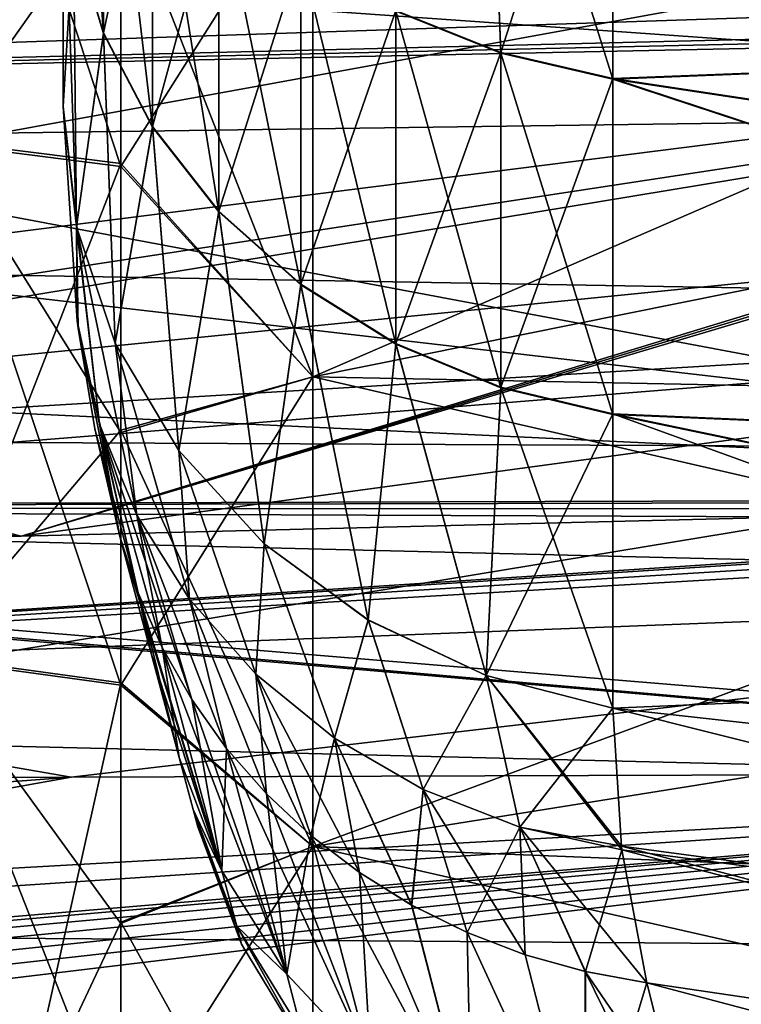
# Model space of a CAD drawing. Header units: metres. Extents: x -31 to 116, y -82 to 82.
# Tile 130 of 256: x -1.76 to 2.58, y -47.78 to -41.85. Entities that reach past the tile are written whole.
import ezdxf

# ---------------------------------------------------------------- set-up
doc = ezdxf.new("R2010")
doc.units = ezdxf.units.M
doc.layers.add('solid_80000000GA_10_1', color=7, linetype='CONTINUOUS')

msp = doc.modelspace()

# ---------------------------------------------------------------- linework, layer by layer
at = {"layer": 'solid_80000000GA_10_1'}
for points in [[(-11.542784, -26.10084, -4.591586), (-2.374493, -62.759918, -4.888916), (-1.636958, -62.380161, -4.487979)], [(-10.76293, -26.491352, -4.16375), (-11.542784, -26.10084, -4.591586), (-1.636958, -62.380161, -4.487979)], [(-1.28881, -62.173267, 4.226834), (-11.255001, -26.239109, 4.44869), (-10.436717, -26.668045, 3.942246)], [(-1.28881, -62.173267, 4.226834), (-1.802263, -62.471241, 4.594205), (-11.255001, -26.239109, 4.44869)], [(-10.76293, -26.491352, -4.16375), (-1.636958, -62.380161, -4.487979), (-0.982257, -61.969849, -3.946201)], [(-10.073257, -26.872604, -3.658596), (-10.76293, -26.491352, -4.16375), (-0.982257, -61.969849, -3.946201)], [(-0.832798, -61.86116, 3.787896), (-10.436717, -26.668045, 3.942246), (-9.750704, -27.060116, 3.366766)], [(-0.832798, -61.86116, 3.787896), (-1.28881, -62.173267, 4.226834), (-10.436717, -26.668045, 3.942246)], [(-10.073257, -26.872604, -3.658596), (-0.439484, -61.531879, -3.278738), (-9.508332, -27.204287, -3.116266)], [(-10.073257, -26.872604, -3.658596), (-0.982257, -61.969849, -3.946201), (-0.439484, -61.531879, -3.278738)], [(-0.442561, -61.534794, 3.283393), (-9.750704, -27.060116, 3.366766), (-9.214854, -27.382275, 2.765656)], [(-0.442561, -61.534794, 3.283393), (-0.832798, -61.86116, 3.787896), (-9.750704, -27.060116, 3.366766)], [(-0.036914, -61.075321, -2.516984), (-9.256079, -27.357077, -2.818626), (-9.508332, -27.204287, -3.116266)], [(-0.439484, -61.531879, -3.278738), (-0.036914, -61.075321, -2.516984), (-9.508332, -27.204287, -3.116266)], [(-0.036914, -61.075321, -2.516984), (-9.035298, -27.492895, -2.516984), (-9.256079, -27.357077, -2.818626)], [(-0.125883, -61.193806, 2.719572), (-9.214854, -27.382275, 2.765656), (-8.815616, -27.629824, 2.162234)], [(-0.125883, -61.193806, 2.719572), (-0.442561, -61.534794, 3.283393), (-9.214854, -27.382275, 2.765656)], [(0.118369, -60.821201, -2.073761), (-8.686381, -27.711149, -1.916149), (-9.035298, -27.492895, -2.516984)], [(0.118369, -60.821201, -2.073761), (-9.035298, -27.492895, -2.516984), (-0.036914, -61.075321, -2.516984)], [(0.098016, -60.859543, 2.141254), (-8.815616, -27.629824, 2.162234), (-8.533085, -27.808357, 1.566726)], [(0.098016, -60.859543, 2.141254), (-0.125883, -61.193806, 2.719572), (-8.815616, -27.629824, 2.162234)], [(0.262512, -60.444611, -1.400429), (-8.446557, -27.863533, -1.324931), (-8.686381, -27.711149, -1.916149)], [(0.209973, -60.614407, -1.706022), (0.262512, -60.444611, -1.400429), (-8.686381, -27.711149, -1.916149)], [(0.118369, -60.821201, -2.073761), (0.209973, -60.614407, -1.706022), (-8.686381, -27.711149, -1.916149)], [(0.274966, -60.390945, 1.303169), (-8.533085, -27.808357, 1.566726), (-8.349847, -27.925468, 0.981505)], [(0.216579, -60.596188, 1.67338), (0.098016, -60.859543, 2.141254), (-8.533085, -27.808357, 1.566726)], [(0.274966, -60.390945, 1.303169), (0.216579, -60.596188, 1.67338), (-8.533085, -27.808357, 1.566726)], [(0.308776, -60.088497, -0.746695), (-8.300277, -27.957335, -0.74353), (-8.446557, -27.863533, -1.324931)], [(0.30454, -60.185875, -0.927992), (0.308776, -60.088497, -0.746695), (-8.446557, -27.863533, -1.324931)], [(0.291009, -60.303665, -1.144297), (0.30454, -60.185875, -0.927992), (-8.446557, -27.863533, -1.324931)], [(0.262512, -60.444611, -1.400429), (0.291009, -60.303665, -1.144297), (-8.446557, -27.863533, -1.324931)], [(0.308246, -60.114761, 0.795914), (-8.349847, -27.925468, 0.981505), (-8.253585, -27.9874, 0.404528)], [(0.300204, -60.233345, 1.015459), (0.274966, -60.390945, 1.303169), (-8.349847, -27.925468, 0.981505)], [(0.308246, -60.114761, 0.795914), (0.300204, -60.233345, 1.015459), (-8.349847, -27.925468, 0.981505)], [(0.288753, -59.820297, -0.186045), (-8.237445, -27.99781, -0.168693), (-8.300277, -27.957335, -0.74353)], [(0.290743, -59.833084, -0.221743), (0.288753, -59.820297, -0.186045), (-8.300277, -27.957335, -0.74353)], [(0.294986, -59.862896, -0.295137), (0.290743, -59.833084, -0.221743), (-8.300277, -27.957335, -0.74353)], [(0.299473, -59.899887, -0.37684), (0.294986, -59.862896, -0.295137), (-8.300277, -27.957335, -0.74353)], [(0.303997, -59.947811, -0.475478), (0.299473, -59.899887, -0.37684), (-8.300277, -27.957335, -0.74353)], [(0.307677, -60.009861, -0.597236), (0.303997, -59.947811, -0.475478), (-8.300277, -27.957335, -0.74353)], [(0.308776, -60.088497, -0.746695), (0.307677, -60.009861, -0.597236), (-8.300277, -27.957335, -0.74353)], [(0.30026, -59.907253, 0.392433), (-8.253585, -27.9874, 0.404528), (-8.237445, -27.99781, -0.168693)], [(0.308111, -60.022118, 0.620805), (0.308246, -60.114761, 0.795914), (-8.253585, -27.9874, 0.404528)], [(0.30364, -59.943405, 0.466642), (0.308111, -60.022118, 0.620805), (-8.253585, -27.9874, 0.404528)], [(0.30026, -59.907253, 0.392433), (0.30364, -59.943405, 0.466642), (-8.253585, -27.9874, 0.404528)], [(0.296235, -59.872536, 0.317186), (0.30026, -59.907253, 0.392433), (-8.237445, -27.99781, -0.168693)], [(0.293254, -59.850292, 0.265393), (0.296235, -59.872536, 0.317186), (-8.237445, -27.99781, -0.168693)], [(0.290229, -59.829609, 0.212003), (0.293254, -59.850292, 0.265393), (-8.237445, -27.99781, -0.168693)], [(0.287233, -59.810951, 0.156916), (0.290229, -59.829609, 0.212003), (-8.237445, -27.99781, -0.168693)], [(0.285533, -59.80088, 0.120461), (0.287233, -59.810951, 0.156916), (-8.237445, -27.99781, -0.168693)], [(0.284129, -59.792816, 0.082672), (0.285533, -59.80088, 0.120461), (-8.237445, -27.99781, -0.168693)], [(0.283166, -59.787411, 0.043632), (0.284129, -59.792816, 0.082672), (-8.237445, -27.99781, -0.168693)], [(0.282783, -59.785282, 0.003692), (0.283166, -59.787411, 0.043632), (-8.237445, -27.99781, -0.168693)], [(0.283044, -59.786739, -0.036404), (0.282783, -59.785282, 0.003692), (-8.237445, -27.99781, -0.168693)], [(0.283917, -59.791615, -0.075673), (0.283044, -59.786739, -0.036404), (-8.237445, -27.99781, -0.168693)], [(0.285257, -59.799259, -0.113568), (0.283917, -59.791615, -0.075673), (-8.237445, -27.99781, -0.168693)], [(0.286903, -59.808956, -0.150187), (0.285257, -59.799259, -0.113568), (-8.237445, -27.99781, -0.168693)], [(0.288753, -59.820297, -0.186045), (0.286903, -59.808956, -0.150187), (-8.237445, -27.99781, -0.168693)], [(-1.5, -38, 19.366838), (-1.5, -42.375572, -11.039096), (-1.5, -40.717613, -14.582444)], [(-1.5, -42.375572, 11.039096), (-1.5, -42.375572, -11.039096), (-1.5, -38, 19.366838)], [(-1.5, -40.714058, 14.589434), (-1.5, -42.375572, 11.039096), (-1.5, -38, 19.366838)], [(-2.335087, -39.144188, -35.457874), (-1.153668, -39.290329, -35.593575), (-2.237653, -42.582714, -31.503382)], [(-2.329795, -39.162975, 35.439594), (-2.23754, -42.599072, 31.482935), (-1.153668, -42.736248, 31.592413)], [(-1.153668, -41.059261, 33.615269), (-2.329795, -39.162975, 35.439594), (-1.153668, -42.736248, 31.592413)], [(-29.5, -42.913754, -39.718975), (8.5, -40.098618, -41.643215), (8.5, -39.30471, -42.393353)], [(-29.5, -39.718975, -42.913754), (-29.5, -42.913754, -39.718975), (8.5, -39.30471, -42.393353)], [(-2.237653, -42.582714, -31.503382), (-1.153668, -39.290329, -35.593575), (-1.153668, -41.047279, -33.629185)], [(-1.439231, -39.421936, -18.37475), (-1.439231, -41.336693, -14.897415), (-1.25877, -41.937019, -15.202693)], [(-1.25877, -40.000896, -18.718834), (-1.439231, -39.421936, -18.37475), (-1.25877, -41.937019, -15.202693)], [(-29.5, -39.718975, 42.913754), (8.5, -41.643215, 40.098621), (8.5, -42.393353, 39.30471)], [(-29.5, -42.913754, 39.718975), (-29.5, -39.718975, 42.913754), (8.5, -42.393353, 39.30471)], [(1.043356, -39.775932, 23.441881), (1.131919, -42.051773, 19.947395), (0.5, -41.798481, 19.796816)], [(1.042329, -39.780319, -23.434788), (0.5, -41.802723, -19.789684), (1.131919, -42.05603, -19.940229)], [(1.042329, -39.780319, -23.434788), (1.805407, -42.211163, -20.032427), (1.805407, -39.956936, -23.556141)], [(1.042329, -39.780319, -23.434788), (1.131919, -42.05603, -19.940229), (1.805407, -42.211163, -20.032427)], [(1.043356, -39.775932, 23.441881), (1.805407, -39.952202, 23.56303), (1.131919, -42.051773, 19.947395)], [(1.131919, -42.051773, 19.947395), (1.805407, -39.952202, 23.56303), (1.805407, -42.206894, 20.039612)], [(8.847297, -41.933231, 22.832352), (1.805407, -42.206894, 20.039612), (1.805407, -39.952202, 23.56303)], [(8.847297, -40.508633, 24.936522), (8.847297, -41.933231, 22.832352), (1.805407, -39.952202, 23.56303)], [(8.847297, -41.933231, -22.832352), (1.805407, -39.956936, -23.556141), (1.805407, -42.211163, -20.032427)], [(8.847297, -41.933231, -22.832352), (8.847297, -40.508633, -24.936522), (1.805407, -39.956936, -23.556141)], [(-1.25877, -41.933384, 15.209843), (-1.439231, -41.333099, 14.904487), (-1.25877, -39.996796, 18.725729)], [(-1.25877, -41.933384, 15.209843), (-1.25877, -39.996796, 18.725729), (-0.964102, -40.539978, 19.048645)], [(-1.25877, -40.000896, -18.718834), (-1.25877, -41.937019, -15.202693), (-0.964102, -42.500294, -15.489129)], [(-0.964102, -40.544121, -19.041679), (-1.25877, -40.000896, -18.718834), (-0.964102, -42.500294, -15.489129)], [(-29.5, -42.913754, -39.718975), (8.5, -40.878212, -40.878216), (8.5, -40.098618, -41.643215)], [(-0.964102, -42.49662, 15.496353), (-1.25877, -41.933384, 15.209843), (-0.964102, -40.539978, 19.048645)], [(-0.964102, -42.49662, 15.496353), (-0.964102, -40.539978, 19.048645), (-0.564178, -41.030926, 19.340509)], [(-0.964102, -40.544121, -19.041679), (-0.964102, -42.500294, -15.489129), (-0.564178, -43.009399, -15.748019)], [(-0.564178, -41.035103, -19.333479), (-0.964102, -40.544121, -19.041679), (-0.564178, -43.009399, -15.748019)], [(-1.439231, -41.333099, 14.904487), (-1.5, -42.375572, 11.039096), (-1.5, -40.714058, 14.589434)], [(-1.421427, -43.100735, -11.349822), (-1.5, -40.717613, -14.582444), (-1.5, -42.375572, -11.039096)], [(-1.421427, -43.100735, -11.349822), (-1.439231, -41.336693, -14.897415), (-1.5, -40.717613, -14.582444)], [(-29.5, -42.913754, -39.718975), (8.5, -41.643215, -40.098618), (8.5, -40.878212, -40.878216)], [(0, -40.904858, -33.947971), (7.241869, -40.863239, -33.415943), (7.241869, -42.544235, -31.386356)], [(7.241869, -40.863239, 33.415943), (0, -40.904858, 33.947971), (0, -44.003654, 30.123581)], [(7.241869, -42.544235, 31.386356), (7.241869, -40.863239, 33.415943), (0, -44.003654, 30.123581)], [(-1.153668, -41.047279, -33.629185), (0, -40.904858, -33.947971), (0, -44.003654, -30.123581)], [(0, -40.904858, 33.947971), (-1.153668, -41.059261, 33.615269), (-1.153668, -42.736248, 31.592413)], [(0, -44.003654, 30.123581), (0, -40.904858, 33.947971), (-1.153668, -42.736248, 31.592413)], [(0, -44.003654, -30.123581), (0, -40.904858, -33.947971), (7.241869, -42.544235, -31.386356)], [(-2.237653, -42.582714, -31.503382), (-1.153668, -41.047279, -33.629185), (-1.153668, -42.719868, -31.612928)], [(-1.153668, -42.719868, -31.612928), (-1.153668, -41.047279, -33.629185), (0, -44.003654, -30.123581)], [(-0.564178, -43.005692, 15.75531), (-0.964102, -42.49662, 15.496353), (-0.564178, -41.030926, 19.340509)], [(-0.564178, -43.005692, 15.75531), (-0.564178, -41.030926, 19.340509), (-0.07115, -41.45472, 19.592451)], [(-0.564178, -41.035103, -19.333479), (-0.564178, -43.009399, -15.748019), (-0.07115, -43.448868, -15.971498)], [(-0.07115, -41.458931, -19.585363), (-0.564178, -41.035103, -19.333479), (-0.07115, -43.448868, -15.971498)], [(-11.857142, -41.147339, -44.352528), (5.595928, -41.173279, -44.432323), (5.595928, -44.432323, -41.173279)], [(-11.857142, -44.352524, -41.147339), (-11.857142, -41.147339, -44.352528), (5.595928, -44.432323, -41.173279)], [(-11.857142, -41.147339, 44.352528), (-11.857142, -44.352524, 41.147339), (5.595928, -41.173279, 44.432323)], [(-11.857142, -44.352524, 41.147339), (5.595928, -44.432323, 41.173279), (5.595928, -41.173279, 44.432323)], [(-1.421423, -43.100754, 11.34983), (-1.5, -42.375572, 11.039096), (-1.439231, -41.333099, 14.904487)], [(-1.421423, -43.100754, 11.34983), (-1.439231, -41.333099, 14.904487), (-1.25877, -41.933384, 15.209843)], [(-1.421427, -43.100735, -11.349822), (-1.25877, -41.937019, -15.202693), (-1.439231, -41.336693, -14.897415)], [(-0.07115, -43.445129, 15.978847), (-0.564178, -43.005692, 15.75531), (-0.07115, -41.45472, 19.592451)], [(-0.07115, -43.445129, 15.978847), (-0.07115, -41.45472, 19.592451), (0.5, -41.798481, 19.796816)], [(-0.07115, -41.458931, -19.585363), (-0.07115, -43.448868, -15.971498), (0.5, -43.805347, -16.152775)], [(0.5, -41.802723, -19.789684), (-0.07115, -41.458931, -19.585363), (0.5, -43.805347, -16.152775)], [(-29.5, -42.913754, -39.718975), (8.5, -42.393353, -39.30471), (8.5, -41.643215, -40.098618)], [(0.5, -43.801586, 16.160172), (-0.07115, -43.445129, 15.978847), (0.5, -41.798481, 19.796816)], [(0.5, -43.801586, 16.160172), (0.5, -41.798481, 19.796816), (1.131919, -42.051773, 19.947395)], [(0.5, -41.802723, -19.789684), (0.5, -43.805347, -16.152775), (1.131919, -44.068008, -16.286343)], [(1.131919, -42.05603, -19.940229), (0.5, -41.802723, -19.789684), (1.131919, -44.068008, -16.286343)], [(8.509254, -41.828423, -34.403259), (-1.752739, -44.961113, -36.623474), (-12, -45.214851, -36.594734)], [(-12, -42.330925, -34.34156), (8.509254, -41.828423, -34.403259), (-12, -45.214851, -36.594734)], [(-10.92837, -44.790344, -31.163261), (8.509254, -41.828423, -34.403259), (-12, -42.330925, -34.34156)], [(-12, -42.330925, 34.34156), (8.502319, -41.8661, 34.432545), (8.509254, -41.828423, 34.403259)], [(-12, -44.424171, 31.662325), (-12, -42.330925, 34.34156), (8.509254, -41.828423, 34.403259)], [(-10.92837, -44.790344, 31.163261), (-12, -44.424171, 31.662325), (8.509254, -41.828423, 34.403259)], [(-12, -42.330925, 34.34156), (8.5, -41.904076, 34.462162), (8.502319, -41.8661, 34.432545)], [(-10.92837, -44.790344, -31.163261), (8.530369, -44.731808, -30.686501), (8.509254, -41.828423, -34.403259)], [(-10.92837, -44.790344, 31.163261), (8.509254, -41.828423, 34.403259), (8.525435, -42.843906, 33.103043)], [(8.502323, -41.866096, -34.432541), (-1.752739, -44.961113, -36.623474), (8.509254, -41.828423, -34.403259)], [(8.502323, -41.866096, -34.432541), (8.5, -41.904076, -34.462162), (-1.752739, -44.961113, -36.623474)], [(-12, -42.330925, 34.34156), (8.5, -44.706783, 36.651878), (8.5, -41.904076, 34.462162)], [(8.5, -41.904076, -34.462162), (8.5, -44.706783, -36.651878), (-1.752739, -44.961113, -36.623474)], [(-1.421427, -43.100735, -11.349822), (-1.18738, -43.800499, -11.649686), (-1.25877, -41.937019, -15.202693)], [(-1.18736, -43.800541, 11.649704), (-1.421423, -43.100754, 11.34983), (-1.25877, -41.933384, 15.209843)], [(-1.18736, -43.800541, 11.649704), (-1.25877, -41.933384, 15.209843), (-0.964102, -42.49662, 15.496353)], [(-1.18738, -43.800499, -11.649686), (-0.964102, -42.500294, -15.489129), (-1.25877, -41.937019, -15.202693)], [(8.847297, -41.933231, 22.832352), (8.847297, -43.274288, 20.673979), (1.805407, -42.206894, 20.039612)], [(8.847297, -43.274288, -20.673979), (8.847297, -41.933231, -22.832352), (1.805407, -42.211163, -20.032427)], [(1.131919, -44.064228, 16.293772), (0.5, -43.801586, 16.160172), (1.131919, -42.051773, 19.947395)], [(1.131919, -44.064228, 16.293772), (1.131919, -42.051773, 19.947395), (1.805407, -42.206894, 20.039612)], [(1.131919, -42.05603, -19.940229), (1.805407, -44.228863, -16.368141), (1.805407, -42.211163, -20.032427)], [(1.131919, -42.05603, -19.940229), (1.131919, -44.068008, -16.286343), (1.805407, -44.228863, -16.368141)], [(1.131919, -44.064228, 16.293772), (1.805407, -42.206894, 20.039612), (1.805407, -44.225075, 16.375593)], [(8.847297, -44.529739, 18.464716), (1.805407, -44.225075, 16.375593), (1.805407, -42.206894, 20.039612)], [(8.847297, -43.274288, 20.673979), (8.847297, -44.529739, 18.464716), (1.805407, -42.206894, 20.039612)], [(8.847297, -44.529739, -18.464716), (1.805407, -42.211163, -20.032427), (1.805407, -44.228863, -16.368141)], [(8.847297, -44.529739, -18.464716), (8.847297, -43.274288, -20.673979), (1.805407, -42.211163, -20.032427)], [(-12, -42.330925, 34.34156), (-1.752739, -44.961113, 36.623474), (8.5, -44.706783, 36.651878)], [(-12, -42.330925, 34.34156), (-12, -45.214851, 36.594734), (-1.752739, -44.961113, 36.623474)], [(-29.5, -42.913754, -39.718975), (8.5, -43.570263, -37.995903), (8.5, -42.393353, -39.30471)], [(-29.5, -42.913754, 39.718975), (8.5, -42.393353, 39.30471), (8.5, -43.570263, 37.995907)], [(-1.281949, -44.287025, -9.334581), (-1.421427, -43.100735, -11.349822), (-1.5, -42.375572, -11.039096)], [(-1.416498, -43.665176, 9.16853), (-1.5, -42.375572, -11.039096), (-1.5, -42.375572, 11.039096)], [(-1.416485, -43.665276, -9.16838), (-1.5, -42.375572, -11.039096), (-1.416498, -43.665176, 9.16853)], [(-1.281949, -44.287025, -9.334581), (-1.5, -42.375572, -11.039096), (-1.416485, -43.665276, -9.16838)], [(-1.416498, -43.665176, 9.16853), (-1.5, -42.375572, 11.039096), (-1.421423, -43.100754, 11.34983)], [(-1.18738, -43.800499, -11.649686), (-0.805809, -44.445557, -11.926107), (-0.964102, -42.500294, -15.489129)], [(-0.80577, -44.44561, 11.92613), (-1.18736, -43.800541, 11.649704), (-0.964102, -42.49662, 15.496353)], [(-0.80577, -44.44561, 11.92613), (-0.964102, -42.49662, 15.496353), (-0.564178, -43.005692, 15.75531)], [(-0.805809, -44.445557, -11.926107), (-0.564178, -43.009399, -15.748019), (-0.964102, -42.500294, -15.489129)], [(-2.237653, -42.582714, -31.503382), (-1.153668, -42.719868, -31.612928), (-2.309067, -45.684677, -27.279455)], [(0, -44.003654, -30.123581), (7.241869, -42.544235, -31.386356), (7.241869, -44.148026, -29.295227)], [(7.241869, -44.148026, 29.295227), (7.241869, -42.544235, 31.386356), (0, -44.003654, 30.123581)], [(-2.23754, -42.599072, 31.482935), (-2.309889, -45.69902, 27.258097), (-1.153668, -45.858749, 27.366632)], [(-1.153668, -44.336815, 29.508574), (-2.23754, -42.599072, 31.482935), (-1.153668, -45.858749, 27.366632)], [(-1.153668, -44.336815, 29.508574), (-1.153668, -42.736248, 31.592413), (-2.23754, -42.599072, 31.482935)], [(-2.309067, -45.684677, -27.279455), (-1.153668, -42.719868, -31.612928), (-1.153668, -44.322773, -29.527569)], [(-1.153668, -44.322773, -29.527569), (-1.153668, -42.719868, -31.612928), (0, -44.003654, -30.123581)], [(0, -44.003654, 30.123581), (-1.153668, -42.736248, 31.592413), (-1.153668, -44.336815, 29.508574)], [(-10.92837, -44.790344, 31.163261), (8.525435, -42.843906, 33.103043), (8.530369, -44.731808, 30.686501)], [(-29.5, -42.913754, -39.718975), (-29.5, -45.852333, -36.287064), (8.5, -43.570263, -37.995903)], [(-29.5, -42.913754, 39.718975), (8.5, -43.570263, 37.995907), (8.5, -44.706783, 36.651878)], [(-1.752739, -44.961113, 36.623474), (-29.5, -42.913754, 39.718975), (8.5, -44.706783, 36.651878)], [(-1.752739, -44.961113, 36.623474), (-12, -45.214851, 36.594734), (-29.5, -42.913754, 39.718975)], [(-0.805809, -44.445557, -11.926107), (-0.291888, -45.008518, -12.167349), (-0.564178, -43.009399, -15.748019)], [(-0.291838, -45.008564, 12.167368), (-0.80577, -44.44561, 11.92613), (-0.564178, -43.005692, 15.75531)], [(-0.291838, -45.008564, 12.167368), (-0.564178, -43.005692, 15.75531), (-0.07115, -43.445129, 15.978847)], [(-0.291888, -45.008518, -12.167349), (-0.07115, -43.448868, -15.971498), (-0.564178, -43.009399, -15.748019)], [(-1.056891, -44.834682, -9.56437), (-1.18738, -43.800499, -11.649686), (-1.421427, -43.100735, -11.349822)], [(-1.281949, -44.287025, -9.334581), (-1.056891, -44.834682, -9.56437), (-1.421427, -43.100735, -11.349822)], [(-1.056891, -44.834682, 9.56437), (-1.421423, -43.100754, 11.34983), (-1.18736, -43.800541, 11.649704)], [(-1.410582, -43.709877, 9.101185), (-1.416498, -43.665176, 9.16853), (-1.421423, -43.100754, 11.34983)], [(-1.281949, -44.287025, 9.334581), (-1.410582, -43.709877, 9.101185), (-1.421423, -43.100754, 11.34983)], [(-1.056891, -44.834682, 9.56437), (-1.281949, -44.287025, 9.334581), (-1.421423, -43.100754, 11.34983)], [(-0.291888, -45.008518, -12.167349), (0.332993, -45.465942, -12.363365), (-0.07115, -43.448868, -15.971498)], [(0.333035, -45.465969, 12.363376), (-0.291838, -45.008564, 12.167368), (-0.07115, -43.445129, 15.978847)], [(0.333035, -45.465969, 12.363376), (-0.07115, -43.445129, 15.978847), (0.5, -43.801586, 16.160172)], [(0.332993, -45.465942, -12.363365), (0.5, -43.805347, -16.152775), (-0.07115, -43.448868, -15.971498)], [(-29.5, -45.852333, -36.287064), (-12, -45.214851, -36.594734), (8.5, -43.570263, -37.995903)], [(8.5, -43.570263, -37.995903), (-12, -45.214851, -36.594734), (-1.752739, -44.961113, -36.623474)], [(-1.752739, -44.961113, -36.623474), (8.5, -44.706783, -36.651878), (8.5, -43.570263, -37.995903)], [(-1.416485, -43.665276, -9.16838), (-1.416498, -43.665176, 9.16853), (-1.410582, -43.709877, 9.101185)], [(-1.410475, -43.710667, -9.099989), (-1.416485, -43.665276, -9.16838), (-1.410582, -43.709877, 9.101185)], [(-1.281949, -44.287025, -9.334581), (-1.416485, -43.665276, -9.16838), (-1.410475, -43.710667, -9.099989)], [(-1.281949, -44.287025, 9.334581), (-1.159258, -44.963764, 7.130337), (-1.410582, -43.709877, 9.101185)], [(-1.410475, -43.710667, -9.099989), (-1.410582, -43.709877, 9.101185), (-1.159258, -44.963764, 7.130337)], [(-1.310124, -44.315025, -8.170461), (-1.410475, -43.710667, -9.099989), (-1.159258, -44.963764, 7.130337)], [(-1.310124, -44.315025, -8.170461), (-1.049336, -45.303425, -7.265328), (-1.410475, -43.710667, -9.099989)], [(-1.281949, -44.287025, -9.334581), (-1.410475, -43.710667, -9.099989), (-1.049336, -45.303425, -7.265328)], [(-0.740601, -45.340454, -9.782405), (-0.805809, -44.445557, -11.926107), (-1.18738, -43.800499, -11.649686)], [(-1.056891, -44.834682, -9.56437), (-0.740601, -45.340454, -9.782405), (-1.18738, -43.800499, -11.649686)], [(-0.740601, -45.340454, 9.782405), (-1.18736, -43.800541, 11.649704), (-0.80577, -44.44561, 11.92613)], [(-0.740601, -45.340454, 9.782405), (-1.056891, -44.834682, 9.56437), (-1.18736, -43.800541, 11.649704)], [(0.332993, -45.465942, -12.363365), (1.042115, -45.799328, -12.506227), (0.5, -43.805347, -16.152775)], [(1.042134, -45.799335, 12.50623), (0.333035, -45.465969, 12.363376), (0.5, -43.801586, 16.160172)], [(1.042134, -45.799335, 12.50623), (0.5, -43.801586, 16.160172), (1.131919, -44.064228, 16.293772)], [(1.042115, -45.799328, -12.506227), (1.131919, -44.068008, -16.286343), (0.5, -43.805347, -16.152775)], [(-1.153668, -44.322773, -29.527569), (0, -44.003654, -30.123581), (0, -46.828918, -26.092901)], [(0, -44.003654, 30.123581), (-1.153668, -44.336815, 29.508574), (-1.153668, -45.858749, 27.366632)], [(0, -46.828918, 26.092901), (0, -44.003654, 30.123581), (-1.153668, -45.858749, 27.366632)], [(0, -44.003654, -30.123581), (7.241869, -44.148026, -29.295227), (7.241869, -45.672359, -27.145489)], [(0, -46.828918, -26.092901), (0, -44.003654, -30.123581), (7.241869, -45.672359, -27.145489)], [(7.241869, -44.148026, 29.295227), (0, -44.003654, 30.123581), (0, -46.828918, 26.092901)], [(1.042115, -45.799328, -12.506227), (1.805407, -45.99622, -12.591017), (1.131919, -44.068008, -16.286343)], [(1.042134, -45.799335, 12.50623), (1.131919, -44.064228, 16.293772), (1.805407, -44.225075, 16.375593)], [(1.131919, -44.068008, -16.286343), (1.805407, -45.99622, -12.591017), (1.805407, -44.228863, -16.368141)], [(7.241869, -45.672359, 27.145489), (7.241869, -44.148026, 29.295227), (0, -46.828918, 26.092901)], [(1.042134, -45.799335, 12.50623), (1.805407, -44.225075, 16.375593), (1.805407, -45.99622, 12.591017)], [(8.847297, -46.77626, 13.907166), (1.805407, -45.99622, 12.591017), (1.805407, -44.225075, 16.375593)], [(8.847297, -45.697662, 16.207956), (8.847297, -46.77626, 13.907166), (1.805407, -44.225075, 16.375593)], [(8.847297, -44.529739, 18.464716), (8.847297, -45.697662, 16.207956), (1.805407, -44.225075, 16.375593)], [(8.847297, -45.697662, -16.207956), (1.805407, -44.228863, -16.368141), (1.805407, -45.99622, -12.591017)], [(8.847297, -45.697662, -16.207956), (8.847297, -44.529739, -18.464716), (1.805407, -44.228863, -16.368141)], [(-1.310124, -44.315025, -8.170461), (-1.159258, -44.963764, 7.130337), (-1.159258, -44.963764, -7.130337)], [(-1.310124, -44.315025, -8.170461), (-1.159258, -44.963764, -7.130337), (-1.049336, -45.303425, -7.265328)], [(-1.281949, -44.287025, 9.334581), (-1.04938, -45.303284, 7.26527), (-1.159258, -44.963764, 7.130337)], [(-1.281949, -44.287025, 9.334581), (-0.905034, -45.631012, 7.399262), (-1.04938, -45.303284, 7.26527)], [(-1.056891, -44.834682, 9.56437), (-0.905034, -45.631012, 7.399262), (-1.281949, -44.287025, 9.334581)], [(-1.281949, -44.287025, -9.334581), (-1.049336, -45.303425, -7.265328), (-0.904949, -45.631264, -7.399363)], [(-1.281949, -44.287025, -9.334581), (-0.904949, -45.631264, -7.399363), (-0.72728, -45.944077, -7.531165)], [(-1.281949, -44.287025, -9.334581), (-0.72728, -45.944077, -7.531165), (-1.056891, -44.834682, -9.56437)], [(-11.857142, -47.308746, -37.711174), (-11.857142, -44.352524, -41.147339), (5.595928, -44.432323, -41.173279)], [(-11.857142, -44.352524, 41.147339), (-11.857142, -47.308746, 37.711174), (5.595928, -44.432323, 41.173279)], [(-2.309067, -45.684677, -27.279455), (-1.153668, -44.322773, -29.527569), (-1.153668, -45.843945, -27.388309)], [(-1.153668, -45.843945, -27.388309), (-1.153668, -44.322773, -29.527569), (0, -46.828918, -26.092901)], [(-11.857142, -47.308746, -37.711174), (5.595928, -44.432323, -41.173279), (5.595928, -47.434151, -37.67588)], [(-11.857142, -47.308746, 37.711174), (5.595928, -47.434151, 37.675877), (5.595928, -44.432323, 41.173279)], [(-0.341427, -45.791798, -9.983252), (-0.291888, -45.008518, -12.167349), (-0.805809, -44.445557, -11.926107)], [(-0.740601, -45.340454, -9.782405), (-0.341427, -45.791798, -9.983252), (-0.805809, -44.445557, -11.926107)], [(-0.341427, -45.791798, 9.983252), (-0.80577, -44.44561, 11.92613), (-0.291838, -45.008564, 12.167368)], [(-0.341427, -45.791798, 9.983252), (-0.740601, -45.340454, 9.782405), (-0.80577, -44.44561, 11.92613)], [(-10.92837, -44.770519, -33.685806), (-11.400091, -46.444225, -35.003899), (-1.452628, -46.41169, -34.758137)], [(-10.92837, -44.770519, 33.685806), (-1.452628, -46.41169, 34.758137), (-11.400091, -46.444225, 35.003899)], [(-10.92837, -44.790344, -31.163261), (8.522731, -44.749508, -30.700499), (8.530369, -44.731808, -30.686501)], [(-10.92837, -46.001842, 32.109787), (-10.92837, -44.790344, 31.163261), (8.530369, -44.731808, 30.686501)], [(-10.92837, -46.001842, 32.109787), (8.530369, -44.731808, 30.686501), (8.52274, -44.749508, 30.7005)], [(-10.92837, -44.790344, -31.163261), (8.507652, -44.798138, -30.738829), (8.522731, -44.749508, -30.700499)], [(-10.92837, -46.001842, 32.109787), (8.52274, -44.749508, 30.7005), (8.507672, -44.798138, 30.738827)], [(-10.92837, -44.770519, -33.685806), (-1.452628, -46.41169, -34.758137), (8.5, -46.378712, -34.511909)], [(-10.92837, -44.770519, -33.685806), (8.5, -46.378712, -34.511909), (8.5, -45.246536, -33.627361)], [(-10.92837, -44.770519, -33.685806), (8.5, -45.246536, -33.627361), (-10.92837, -46.001842, -32.109787)], [(-10.92837, -44.770519, 33.685806), (8.5, -46.477859, 32.051338), (8.5, -45.246536, 33.627361)], [(-10.92837, -46.001842, 32.109787), (8.5, -46.477859, 32.051338), (-10.92837, -44.770519, 33.685806)], [(-10.92837, -44.770519, 33.685806), (8.5, -45.246536, 33.627361), (-1.452628, -46.41169, 34.758137)], [(-10.92837, -44.790344, -31.163261), (8.5, -44.86673, -30.792585), (8.507652, -44.798138, -30.738829)], [(8.5, -46.477859, -32.051338), (8.5, -44.86673, -30.792585), (-10.92837, -44.790344, -31.163261)], [(-10.92837, -46.001842, -32.109787), (8.5, -46.477859, -32.051338), (-10.92837, -44.790344, -31.163261)], [(-10.92837, -46.001842, 32.109787), (8.507672, -44.798138, 30.738827), (8.5, -44.86673, 30.792585)], [(-1.056891, -44.834682, 9.56437), (-0.517799, -46.238422, 7.65933), (-0.72738, -45.943771, 7.531044)], [(-0.740601, -45.340454, 9.782405), (-0.517799, -46.238422, 7.65933), (-1.056891, -44.834682, 9.56437)], [(-1.056891, -44.834682, 9.56437), (-0.72738, -45.943771, 7.531044), (-0.905034, -45.631012, 7.399262)], [(-1.056891, -44.834682, -9.56437), (-0.72728, -45.944077, -7.531165), (-0.517726, -46.238724, -7.659449)], [(-1.056891, -44.834682, -9.56437), (-0.517726, -46.238724, -7.659449), (-0.740601, -45.340454, -9.782405)], [(-10.92837, -46.001842, 32.109787), (8.5, -44.86673, 30.792585), (8.5, -46.477859, 32.051338)], [(-0.970806, -45.667076, -5.088029), (-1.159258, -44.963764, -7.130337), (-1.159258, -44.963764, 7.130337)], [(-0.803083, -46.293026, -3.01895), (-0.970806, -45.667076, -5.088029), (-1.159258, -44.963764, 7.130337)], [(-0.719364, -46.605473, -1.524921), (-0.803083, -46.293026, -3.01895), (-1.159258, -44.963764, 7.130337)], [(-0.691219, -46.71051), (-0.719364, -46.605473, -1.524921), (-1.159258, -44.963764, 7.130337)], [(-0.719365, -46.605469, 1.524943), (-0.691219, -46.71051), (-1.159258, -44.963764, 7.130337)], [(-0.803083, -46.293026, 3.01895), (-0.719365, -46.605469, 1.524943), (-1.159258, -44.963764, 7.130337)], [(-0.970806, -45.667076, 5.088029), (-0.803083, -46.293026, 3.01895), (-1.159258, -44.963764, 7.130337)], [(-1.04938, -45.303284, 7.26527), (-0.970806, -45.667076, 5.088029), (-1.159258, -44.963764, 7.130337)], [(-0.545672, -46.975048, -3.230657), (-1.159258, -44.963764, -7.130337), (-0.970806, -45.667076, -5.088029)], [(-1.049336, -45.303425, -7.265328), (-1.159258, -44.963764, -7.130337), (-0.545672, -46.975048, -3.230657)], [(-0.341427, -45.791798, -9.983252), (0.130898, -46.177067, -10.161759), (-0.291888, -45.008518, -12.167349)], [(0.130898, -46.177067, 10.161759), (-0.341427, -45.791798, 9.983252), (-0.291838, -45.008564, 12.167368)], [(0.130898, -46.177067, -10.161759), (0.332993, -45.465942, -12.363365), (-0.291888, -45.008518, -12.167349)], [(0.130898, -46.177067, 10.161759), (-0.291838, -45.008564, 12.167368), (0.333035, -45.465969, 12.363376)], [(8.5, -45.246536, -33.627361), (8.5, -46.477859, -32.051338), (-10.92837, -46.001842, -32.109787)], [(-1.452628, -46.41169, 34.758137), (8.5, -45.246536, 33.627361), (8.5, -46.378712, 34.511909)], [(-1.04938, -45.303284, 7.26527), (-0.803083, -46.293026, 3.01895), (-0.970806, -45.667076, 5.088029)], [(-1.04938, -45.303284, 7.26527), (-0.905034, -45.631012, 7.399262), (-0.803083, -46.293026, 3.01895)], [(-0.904949, -45.631264, -7.399363), (-1.049336, -45.303425, -7.265328), (-0.545672, -46.975048, -3.230657)], [(-0.740601, -45.340454, 9.782405), (-0.278338, -46.512146, 7.782894), (-0.517799, -46.238422, 7.65933)], [(-0.341427, -45.791798, 9.983252), (-0.278338, -46.512146, 7.782894), (-0.740601, -45.340454, 9.782405)], [(-0.740601, -45.340454, -9.782405), (-0.517726, -46.238724, -7.659449), (-0.278346, -46.51239, -7.782982)], [(-0.740601, -45.340454, -9.782405), (-0.278346, -46.51239, -7.782982), (-0.341427, -45.791798, -9.983252)], [(0.130898, -46.177067, -10.161759), (0.664171, -46.486855, -10.313532), (0.332993, -45.465942, -12.363365)], [(0.664171, -46.486855, 10.313532), (0.130898, -46.177067, 10.161759), (0.333035, -45.465969, 12.363376)], [(0.664171, -46.486855, -10.313532), (1.042115, -45.799328, -12.506227), (0.332993, -45.465942, -12.363365)], [(0.664171, -46.486855, 10.313532), (0.333035, -45.465969, 12.363376), (1.042134, -45.799335, 12.50623)], [(-0.545672, -46.975048, -3.230657), (-0.970806, -45.667076, -5.088029), (-0.803083, -46.293026, -3.01895)], [(-0.545675, -46.975033, 3.230704), (-0.803083, -46.293026, 3.01895), (-0.905034, -45.631012, 7.399262)], [(-0.545675, -46.975033, 3.230704), (-0.905034, -45.631012, 7.399262), (-0.72738, -45.943771, 7.531044)], [(-0.904949, -45.631264, -7.399363), (-0.545672, -46.975048, -3.230657), (-0.156724, -47.597347, -3.435504)], [(-0.72728, -45.944077, -7.531165), (-0.904949, -45.631264, -7.399363), (-0.156724, -47.597347, -3.435504)], [(0, -46.828918, -26.092901), (7.241869, -45.672359, -27.145489), (7.241869, -47.115093, -24.940159)], [(7.241869, -47.115093, 24.940159), (7.241869, -45.672359, 27.145489), (0, -46.828918, 26.092901)], [(-2.309067, -45.684677, -27.279455), (-1.762121, -48.574783, -22.908321), (-2.36363, -48.463799, -22.844009)], [(-2.309889, -45.69902, 27.258097), (-1.762136, -48.57478, 22.908321), (-1.153668, -48.642666, 22.947584)], [(-1.153668, -47.291569, 25.182863), (-2.309889, -45.69902, 27.258097), (-1.153668, -48.642666, 22.947584)], [(-1.153668, -47.291569, 25.182863), (-1.153668, -45.858749, 27.366632), (-2.309889, -45.69902, 27.258097)], [(-2.309067, -45.684677, -27.279455), (-1.153668, -45.843945, -27.388309), (-1.762121, -48.574783, -22.908321)], [(8.847297, -46.77626, -13.907166), (8.847297, -45.697662, -16.207956), (1.805407, -45.99622, -12.591017)], [(-0.341427, -45.791798, 9.983252), (-0.011283, -46.762226, 7.900513), (-0.278338, -46.512146, 7.782894)], [(0.130898, -46.177067, 10.161759), (-0.011283, -46.762226, 7.900513), (-0.341427, -45.791798, 9.983252)], [(-0.341427, -45.791798, -9.983252), (-0.278346, -46.51239, -7.782982), (-0.011414, -46.762371, -7.900552)], [(-0.341427, -45.791798, -9.983252), (-0.011414, -46.762371, -7.900552), (0.280643, -46.98613, -8.010997)], [(-0.341427, -45.791798, -9.983252), (0.280643, -46.98613, -8.010997), (0.130898, -46.177067, -10.161759)], [(-1.762121, -48.574783, -22.908321), (-1.153668, -45.843945, -27.388309), (-1.153668, -47.284573, -25.193966)], [(-1.153668, -47.284573, -25.193966), (-1.153668, -45.843945, -27.388309), (0, -46.828918, -26.092901)], [(0.664171, -46.486855, -10.313532), (1.245175, -46.713017, -10.434621), (1.042115, -45.799328, -12.506227)], [(1.245175, -46.713017, 10.434621), (0.664171, -46.486855, 10.313532), (1.042134, -45.799335, 12.50623)], [(1.042115, -45.799328, -12.506227), (1.856279, -46.827351, -10.579759), (1.805407, -45.99622, -12.591017)], [(1.042115, -45.799328, -12.506227), (1.859066, -46.849678, -10.523588), (1.856279, -46.827351, -10.579759)], [(1.245175, -46.713017, -10.434621), (1.859066, -46.849678, -10.523588), (1.042115, -45.799328, -12.506227)], [(1.245175, -46.713017, 10.434621), (1.042134, -45.799335, 12.50623), (1.805407, -45.99622, 12.591017)], [(0, -46.828918, 26.092901), (-1.153668, -45.858749, 27.366632), (-1.153668, -47.291569, 25.182863)], [(-0.545675, -46.975033, 3.230704), (-0.72738, -45.943771, 7.531044), (-0.517799, -46.238422, 7.65933)], [(-0.517726, -46.238724, -7.659449), (-0.72728, -45.944077, -7.531165), (-0.156724, -47.597347, -3.435504)], [(1.245175, -46.713017, 10.434621), (1.805407, -45.99622, 12.591017), (1.856271, -46.827282, 10.579933)], [(8.847297, -47.763874, 11.56588), (1.856271, -46.827282, 10.579933), (1.805407, -45.99622, 12.591017)], [(8.847297, -46.77626, 13.907166), (8.847297, -47.763874, 11.56588), (1.805407, -45.99622, 12.591017)], [(8.847297, -47.763874, -11.56588), (8.847297, -46.77626, -13.907166), (1.805407, -45.99622, -12.591017)], [(1.856279, -46.827351, -10.579759), (8.847297, -47.763874, -11.56588), (1.805407, -45.99622, -12.591017)], [(0.130898, -46.177067, 10.161759), (0.280895, -46.986092, 8.011008), (-0.011283, -46.762226, 7.900513)], [(0.130898, -46.177067, 10.161759), (0.595223, -47.181698, 8.113339), (0.280895, -46.986092, 8.011008)], [(0.664171, -46.486855, 10.313532), (0.595223, -47.181698, 8.113339), (0.130898, -46.177067, 10.161759)], [(0.130898, -46.177067, -10.161759), (0.280643, -46.98613, -8.010997), (0.594896, -47.181664, -8.113295)], [(0.130898, -46.177067, -10.161759), (0.594896, -47.181664, -8.113295), (0.664171, -46.486855, -10.313532)], [(-0.156728, -47.597332, 3.435551), (-0.545675, -46.975033, 3.230704), (-0.517799, -46.238422, 7.65933)], [(-0.156728, -47.597332, 3.435551), (-0.517799, -46.238422, 7.65933), (-0.278338, -46.512146, 7.782894)], [(-0.517726, -46.238724, -7.659449), (-0.156724, -47.597347, -3.435504), (0.350099, -48.135857, -3.625631)], [(-0.278346, -46.51239, -7.782982), (-0.517726, -46.238724, -7.659449), (0.350099, -48.135857, -3.625631)], [(-0.545672, -46.975048, -3.230657), (-0.803083, -46.293026, -3.01895), (-0.719364, -46.605473, -1.524921)], [(-0.545675, -46.975033, 3.230704), (-0.719365, -46.605469, 1.524943), (-0.803083, -46.293026, 3.01895)], [(-29.5, -48.517159, -32.638512), (8.5, -46.378712, -34.511909), (-1.452628, -46.41169, -34.758137)], [(-16.44136, -48.041641, -32.933006), (8.5, -46.378712, -34.511909), (-29.5, -48.517159, -32.638512)], [(-16.44136, -48.041641, -32.933006), (-10, -47.943977, -32.876621), (8.5, -46.378712, -34.511909)], [(-9.741714, -47.9594, -32.846344), (8.5, -46.378712, -34.511909), (-10, -47.943977, -32.876621)], [(-10, -47.943977, 32.876621), (8.5, -46.378712, 34.511909), (8.5, -48.857708, 30.902758)], [(-1.452628, -46.41169, 34.758137), (8.5, -46.378712, 34.511909), (-10, -47.943977, 32.876621)], [(-9.741714, -47.9594, -32.846344), (-9.500676, -48.012165, -32.761738), (8.5, -46.378712, -34.511909)], [(-9.500676, -48.012165, -32.761738), (-9.293636, -48.098354, -32.628403), (8.5, -46.378712, -34.511909)], [(-9.293636, -48.098354, -32.628403), (-9.134542, -48.212025, -32.455158), (8.5, -46.378712, -34.511909)], [(-9.134542, -48.212025, -32.455158), (-9.034258, -48.345242, -32.253242), (8.5, -46.378712, -34.511909)], [(-9.034258, -48.345242, -32.253242), (-9, -48.488567, -32.036339), (8.5, -46.378712, -34.511909)], [(-9, -48.488567, -32.036339), (8.5, -48.857708, -30.902758), (8.5, -46.378712, -34.511909)], [(-29.5, -48.517159, -32.638512), (-1.452628, -46.41169, -34.758137), (-11.400091, -46.444225, -35.003899)], [(-10, -47.943977, 32.876621), (-11.400091, -46.444225, 35.003899), (-1.452628, -46.41169, 34.758137)], [(0.664171, -46.486855, -10.313532), (0.594896, -47.181664, -8.113295), (0.928248, -47.347126, -8.206467)], [(0.664171, -46.486855, 10.313532), (0.928582, -47.347187, 8.206522), (0.595223, -47.181698, 8.113339)], [(1.245175, -46.713017, 10.434621), (0.928582, -47.347187, 8.206522), (0.664171, -46.486855, 10.313532)], [(0.664171, -46.486855, -10.313532), (0.928248, -47.347126, -8.206467), (1.277508, -47.480885, -8.289603)], [(0.664171, -46.486855, -10.313532), (1.277508, -47.480885, -8.289603), (1.245175, -46.713017, -10.434621)], [(-0.011414, -46.762371, -7.900552), (-0.278346, -46.51239, -7.782982), (0.350099, -48.135857, -3.625631)], [(-0.156728, -47.597332, 3.435551), (-0.278338, -46.512146, 7.782894), (-0.011283, -46.762226, 7.900513)], [(-0.428739, -47.416061, 0), (-0.691219, -46.71051), (-0.719365, -46.605469, 1.524943)], [(-0.457087, -47.307228, 1.631785), (-0.719365, -46.605469, 1.524943), (-0.545675, -46.975033, 3.230704)], [(-0.428739, -47.416061, 0), (-0.719365, -46.605469, 1.524943), (-0.457087, -47.307228, 1.631785)], [(-0.428739, -47.416061, 0), (-0.719364, -46.605473, -1.524921), (-0.691219, -46.71051)], [(-0.457087, -47.307228, -1.631765), (-0.719364, -46.605473, -1.524921), (-0.428739, -47.416061, 0)], [(-0.545672, -46.975048, -3.230657), (-0.719364, -46.605473, -1.524921), (-0.457087, -47.307228, -1.631765)], [(1.245175, -46.713017, 10.434621), (1.277787, -47.480938, 8.289651), (0.928582, -47.347187, 8.206522)], [(1.245175, -46.713017, 10.434621), (1.639372, -47.581982, 8.362033), (1.277787, -47.480938, 8.289651)], [(1.245175, -46.713017, 10.434621), (1.859066, -46.849674, 10.523597), (1.639372, -47.581982, 8.362033)], [(1.245175, -46.713017, 10.434621), (1.856271, -46.827282, 10.579933), (1.859066, -46.849674, 10.523597)], [(1.245175, -46.713017, -10.434621), (1.63921, -47.581955, -8.362007), (2.009856, -47.64959, -8.422997)], [(1.245175, -46.713017, -10.434621), (2.009856, -47.64959, -8.422997), (1.859066, -46.849678, -10.523588)], [(1.245175, -46.713017, -10.434621), (1.277508, -47.480885, -8.289603), (1.63921, -47.581955, -8.362007)], [(0.350095, -48.135841, 3.625678), (-0.156728, -47.597332, 3.435551), (-0.011283, -46.762226, 7.900513)], [(-0.011414, -46.762371, -7.900552), (0.350099, -48.135857, -3.625631), (0.955689, -48.569492, -3.79365)], [(0.280643, -46.98613, -8.010997), (-0.011414, -46.762371, -7.900552), (0.955689, -48.569492, -3.79365)], [(0.350095, -48.135841, 3.625678), (-0.011283, -46.762226, 7.900513), (0.280895, -46.986092, 8.011008)], [(-1.153668, -47.284573, -25.193966), (0, -46.828918, -26.092901), (0, -49.366966, -21.875458)], [(0, -46.828918, 26.092901), (-1.153668, -47.291569, 25.182863), (-1.153668, -48.642666, 22.947584)], [(0, -49.366966, 21.875458), (0, -46.828918, 26.092901), (-1.153668, -48.642666, 22.947584)], [(0, -46.828918, -26.092901), (7.241869, -47.115093, -24.940159), (7.241869, -48.474205, -22.682333)], [(0, -49.366966, -21.875458), (0, -46.828918, -26.092901), (7.241869, -48.474205, -22.682333)], [(7.241869, -47.115093, 24.940159), (0, -46.828918, 26.092901), (0, -49.366966, 21.875458)], [(1.859066, -46.849674, 10.523597), (2.009856, -47.64959, 8.422997), (1.639372, -47.581982, 8.362033)], [(8.847297, -48.658989, 9.187693), (1.859066, -46.849674, 10.523597), (1.856271, -46.827282, 10.579933)], [(8.847297, -47.763874, 11.56588), (8.847297, -48.658989, 9.187693), (1.856271, -46.827282, 10.579933)], [(1.856279, -46.827351, -10.579759), (1.859066, -46.849678, -10.523588), (8.847297, -47.763874, -11.56588)], [(8.847297, -48.658989, 9.187693), (2.009856, -47.64959, 8.422997), (1.859066, -46.849674, 10.523597)], [(1.859066, -46.849678, -10.523588), (2.009856, -47.64959, -8.422997), (8.847297, -48.658989, -9.187693)], [(1.859066, -46.849678, -10.523588), (8.847297, -48.658989, -9.187693), (8.847297, -47.763874, -11.56588)], [(-0.457087, -47.307228, 1.631785), (-0.545675, -46.975033, 3.230704), (-0.156728, -47.597332, 3.435551)], [(-0.156724, -47.597347, -3.435504), (-0.545672, -46.975048, -3.230657), (-0.457087, -47.307228, -1.631765)], [(0.594896, -47.181664, -8.113295), (0.280643, -46.98613, -8.010997), (0.955689, -48.569492, -3.79365)], [(0.955685, -48.569477, 3.793698), (0.280895, -46.986092, 8.011008), (0.595223, -47.181698, 8.113339)], [(0.955685, -48.569477, 3.793698), (0.350095, -48.135841, 3.625678), (0.280895, -46.986092, 8.011008)], [(7.241869, -48.474205, 22.682333), (7.241869, -47.115093, 24.940159), (0, -49.366966, 21.875458)], [(0.928248, -47.347126, -8.206467), (0.594896, -47.181664, -8.113295), (0.955689, -48.569492, -3.79365)], [(0.955685, -48.569477, 3.793698), (0.595223, -47.181698, 8.113339), (0.928582, -47.347187, 8.206522)], [(-10, -50.000149, -34.063751), (-11.857142, -47.308746, -37.711174), (5.595928, -47.434151, -37.67588)], [(-11.857142, -47.308746, 37.711174), (-11.857142, -49.999401, 34.06332), (5.595928, -47.434151, 37.675877)], [(-1.762121, -48.574783, -22.908321), (-1.153668, -47.284573, -25.193966), (-1.153668, -48.642666, -22.947584)], [(-1.153668, -48.642666, -22.947584), (-1.153668, -47.284573, -25.193966), (0, -49.366966, -21.875458)], [(-0.457087, -47.307228, 1.631785), (-0.156728, -47.597332, 3.435551), (-0.065933, -47.946754, 1.734797)], [(-0.037067, -48.062149, 0), (-0.457087, -47.307228, 1.631785), (-0.065933, -47.946754, 1.734797)], [(-0.037067, -48.062149, 0), (-0.428739, -47.416061, 0), (-0.457087, -47.307228, 1.631785)], [(-0.457087, -47.307228, -1.631765), (-0.428739, -47.416061, 0), (-0.037067, -48.062149, 0)], [(-0.457087, -47.307228, -1.631765), (-0.037067, -48.062149, 0), (-0.065932, -47.946758, -1.734776)], [(-0.156724, -47.597347, -3.435504), (-0.457087, -47.307228, -1.631765), (-0.065932, -47.946758, -1.734776)], [(0.928248, -47.347126, -8.206467), (0.955689, -48.569492, -3.79365), (1.636402, -48.881981, -3.933186)], [(1.277508, -47.480885, -8.289603), (0.928248, -47.347126, -8.206467), (1.636402, -48.881981, -3.933186)], [(1.636398, -48.881966, 3.933234), (0.928582, -47.347187, 8.206522), (1.277787, -47.480938, 8.289651)], [(1.636398, -48.881966, 3.933234), (0.955685, -48.569477, 3.793698), (0.928582, -47.347187, 8.206522)], [(-11.857142, -49.999401, 34.06332), (-10, -50.000149, 34.063751), (5.595928, -47.434151, 37.675877)], [(-10, -50.000149, -34.063751), (5.595928, -47.434151, -37.67588), (5.595928, -50.161377, -33.960369)], [(-10, -50.000149, 34.063751), (-9.74174, -50.01952, 34.035763), (5.595928, -47.434151, 37.675877)], [(-9.74174, -50.01952, 34.035763), (-9.500799, -50.075859, 33.953297), (5.595928, -47.434151, 37.675877)], [(-9.500799, -50.075859, 33.953297), (5.595928, -50.161377, 33.960369), (5.595928, -47.434151, 37.675877)], [(1.63921, -47.581955, -8.362007), (1.277508, -47.480885, -8.289603), (1.636402, -48.881981, -3.933186)], [(1.636398, -48.881966, 3.933234), (1.277787, -47.480938, 8.289651), (1.639372, -47.581982, 8.362033)], [(-0.065933, -47.946754, 1.734797), (-0.156728, -47.597332, 3.435551), (0.350095, -48.135841, 3.625678)], [(0.350099, -48.135857, -3.625631), (-0.156724, -47.597347, -3.435504), (-0.065932, -47.946758, -1.734776)], [(1.636398, -48.881966, 3.933234), (1.639372, -47.581982, 8.362033), (2.009856, -47.64959, 8.422997)], [(1.63921, -47.581955, -8.362007), (1.636402, -48.881981, -3.933186), (2.366027, -49.06255, -4.039274)], [(1.63921, -47.581955, -8.362007), (2.366027, -49.06255, -4.039274), (2.198409, -48.397617, -6.244031)], [(1.63921, -47.581955, -8.362007), (2.198409, -48.397617, -6.244031), (2.009856, -47.64959, -8.422997)], [(1.636398, -48.881966, 3.933234), (2.009856, -47.64959, 8.422997), (2.198409, -48.397617, 6.244031)], [(8.847297, -49.460232, 6.776258), (2.198409, -48.397617, 6.244031), (2.009856, -47.64959, 8.422997)], [(8.847297, -48.658989, 9.187693), (8.847297, -49.460232, 6.776258), (2.009856, -47.64959, 8.422997)], [(8.847297, -49.460232, -6.776258), (2.009856, -47.64959, -8.422997), (2.198409, -48.397617, -6.244031)], [(8.847297, -49.460232, -6.776258), (8.847297, -48.658989, -9.187693), (2.009856, -47.64959, -8.422997)]]:
    msp.add_3dface(points, dxfattribs=at)

doc.saveas('drawing.dxf')
